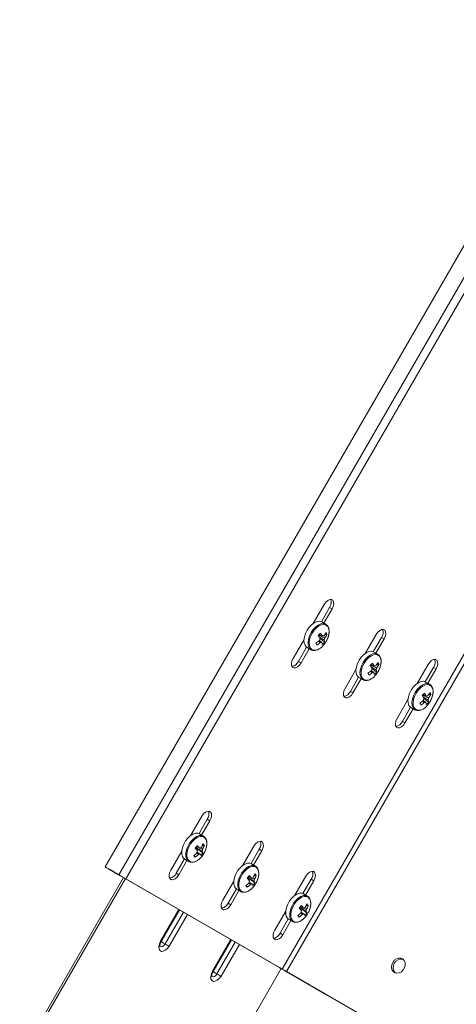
# Model space of a CAD drawing. Header units: millimetres. Extents: x -443 to 4177, y -1458 to 97.
# Tile 16 of 33: x 2456 to 2634, y -1012 to -609. Entities that reach past the tile are written whole.
import ezdxf

# ---------------------------------------------------------------- set-up
doc = ezdxf.new("R2010")
doc.units = ezdxf.units.MM

msp = doc.modelspace()

# ---------------------------------------------------------------- linework, layer by layer
at = {"color": 7, "linetype": 'Continuous', "lineweight": 15}
for p, q in [((2690.55, -609.44), (2490.55, -955.85)), ((2499.06, -960.76), (2699.06, -614.35)), ((2575.63, -856.27), (2580.12, -848.5)), ((2578.93, -855.62), (2582.31, -849.77)), ((2583.37, -850.38), (2579.99, -856.22)), ((2580.72, -856.64), (2579.07, -855.69)), ((2581.17, -860.85), (2580.33, -860.8)), ((2596.88, -868.55), (2601.37, -860.77)), ((2567.37, -870.59), (2571.85, -862.81)), ((2580.26, -863.92), (2578.38, -862.34)), ((2600.18, -867.89), (2603.56, -862.04)), ((2604.62, -862.65), (2601.24, -868.5)), ((2569.56, -871.85), (2572.93, -866)), ((2573.99, -866.62), (2570.62, -872.46)), ((2573.07, -866.09), (2574.72, -867.04)), ((2574.72, -867.04), (2574.81, -867.09)), ((2601.97, -868.91), (2600.32, -867.96)), ((2602.42, -873.12), (2601.58, -873.07)), ((2618.13, -880.82), (2622.62, -873.04)), ((2588.62, -882.86), (2593.1, -875.08)), ((2601.51, -876.19), (2599.63, -874.61)), ((2621.43, -880.16), (2624.81, -874.31)), ((2625.87, -874.92), (2622.49, -880.77)), ((2590.81, -884.12), (2594.18, -878.27)), ((2595.24, -878.89), (2591.87, -884.73)), ((2594.32, -878.36), (2595.97, -879.31)), ((2595.97, -879.31), (2596.06, -879.36)), ((2623.22, -881.19), (2621.57, -880.24)), ((2623.67, -885.39), (2622.83, -885.34)), ((2609.87, -895.13), (2614.35, -887.35)), ((2622.76, -888.46), (2620.88, -886.89)), ((2612.06, -896.39), (2615.43, -890.54)), ((2616.49, -891.16), (2613.12, -897)), ((2615.57, -890.63), (2617.22, -891.58)), ((2617.22, -891.58), (2617.31, -891.63)), ((2525.63, -942.88), (2530.12, -935.1)), ((2528.93, -942.22), (2532.31, -936.37)), ((2533.37, -936.98), (2529.99, -942.83)), ((2530.72, -943.25), (2529.07, -942.3)), ((2530.72, -943.25), (2530.51, -943.14)), ((2517.37, -957.19), (2521.85, -949.41)), ((2527.66, -948.51), (2527.91, -948.19)), ((2527.7, -947.92), (2527.91, -948.19)), ((2530.53, -950.1), (2527.91, -948.19)), ((2531.09, -947.1), (2530.26, -947.09)), ((2546.88, -955.15), (2551.37, -947.38)), ((2550.18, -954.49), (2553.56, -948.64)), ((2554.62, -949.25), (2551.24, -955.1)), ((2519.56, -958.45), (2522.93, -952.6)), ((2523.99, -953.22), (2520.62, -959.06)), ((2523.07, -952.69), (2524.72, -953.64)), ((2524.56, -953.54), (2524.72, -953.64)), ((2527.36, -951.9), (2526.96, -951.12)), ((2494.79, -958.29), (2492.7, -957.09)), ((2495.37, -958.63), (2493.28, -957.42)), ((2551.97, -955.52), (2550.32, -954.57)), ((2551.97, -955.52), (2551.76, -955.41)), ((2498.1, -960.21), (2455.59, -1033.83)), ((2498.81, -960.62), (2457.01, -1033.01)), ((2495.17, -958.52), (2495.17, -958.52)), ((2561.81, -997), (2495.46, -958.68)), ((2495.61, -958.77), (2498.47, -960.42)), ((2496.19, -959.11), (2499.06, -960.76)), ((2562.87, -997.61), (2496.52, -959.29)), ((2497.28, -959.73), (2497.28, -959.73)), ((2499.06, -960.76), (2498.47, -960.42)), ((2538.62, -969.46), (2543.1, -961.69)), ((2548.91, -960.78), (2549.16, -960.46)), ((2548.95, -960.19), (2549.16, -960.46)), ((2551.78, -962.37), (2549.16, -960.46)), ((2552.34, -959.38), (2551.51, -959.36)), ((2568.13, -967.42), (2572.62, -959.65)), ((2571.43, -966.76), (2574.81, -960.91)), ((2575.87, -961.52), (2572.49, -967.37)), ((2540.81, -970.72), (2544.18, -964.87)), ((2545.24, -965.49), (2541.87, -971.34)), ((2544.32, -964.96), (2545.97, -965.91)), ((2545.81, -965.81), (2545.97, -965.91)), ((2548.61, -964.17), (2548.21, -963.39)), ((2573.22, -967.79), (2571.57, -966.84)), ((2573.22, -967.79), (2573.01, -967.68)), ((2513.44, -986.39), (2520.94, -973.4)), ((2559.87, -981.73), (2564.35, -973.96)), ((2570.16, -973.05), (2570.41, -972.73)), ((2570.2, -972.46), (2570.41, -972.73)), ((2573.03, -974.64), (2570.41, -972.73)), ((2573.59, -971.65), (2572.76, -971.63)), ((2562.06, -982.99), (2565.43, -977.14)), ((2566.49, -977.76), (2563.12, -983.61)), ((2565.57, -977.23), (2567.22, -978.18)), ((2567.06, -978.08), (2567.22, -978.18)), ((2569.86, -976.44), (2569.46, -975.66)), ((2534.69, -998.66), (2542.19, -985.67)), ((2562.56, -997.43), (2514.23, -1081.13)), ((2580.28, -1007.66), (2564.37, -998.47)), ((2710.93, -1083.09), (2564.68, -998.65)), ((2580.78, -1007.95), (2564.87, -998.76)), ((2710.93, -1083.09), (2565.43, -999.09)), ((2580.28, -1007.66), (2580.78, -1007.95)), ((2580.78, -1007.95), (2580.78, -1007.95))]:
    msp.add_line(p, q, dxfattribs=at)
at = {"color": 7, "linetype": 'Continuous', "lineweight": 0}
for p, q in [((2496.19, -959.11), (2696.19, -612.7)), ((2562.87, -997.61), (2762.87, -651.2)), ((2564.68, -998.65), (2764.68, -652.24)), ((2582.31, -849.77), (2583.37, -850.38)), ((2603.56, -862.04), (2604.62, -862.65)), ((2569.56, -871.85), (2570.62, -872.46)), ((2624.81, -874.31), (2625.87, -874.92)), ((2590.81, -884.12), (2591.87, -884.73)), ((2612.06, -896.39), (2613.12, -897)), ((2532.31, -936.37), (2533.37, -936.98)), ((2553.56, -948.64), (2554.62, -949.25)), ((2493.28, -957.42), (2492.7, -957.09)), ((2493.28, -957.42), (2493.28, -957.42)), ((2494.79, -958.29), (2495.37, -958.63)), ((2495.37, -958.63), (2495.37, -958.63)), ((2496.52, -959.29), (2495.46, -958.68)), ((2495.51, -958.71), (2496.53, -959.3)), ((2495.51, -958.71), (2495.51, -958.71)), ((2496.19, -959.11), (2495.61, -958.77)), ((2496.52, -959.29), (2496.52, -959.29)), ((2519.56, -958.45), (2520.62, -959.06)), ((2574.81, -960.91), (2575.87, -961.52)), ((2520.7, -973.26), (2513.2, -986.25)), ((2540.81, -970.72), (2541.87, -971.34)), ((2522.51, -974.3), (2515.01, -987.3)), ((2516.66, -988.25), (2524.16, -975.26)), ((2541.95, -985.53), (2534.45, -998.52)), ((2562.06, -982.99), (2563.12, -983.61)), ((2543.76, -986.58), (2536.26, -999.57)), ((2537.91, -1000.52), (2545.41, -987.53)), ((2561.81, -997), (2562.87, -997.61)), ((2562.56, -997.43), (2562.56, -997.43)), ((2564.37, -998.47), (2564.37, -998.47)), ((2564.87, -998.76), (2564.37, -998.47)), ((2564.68, -998.65), (2565.43, -999.09))]:
    msp.add_line(p, q, dxfattribs=at)
at = {"color": 7, "linetype": 'Continuous', "lineweight": 15, "flags": 128}
for points in [[(2580.12, -848.5), (2580.77, -847.6), (2581.54, -846.91), (2582.34, -846.53), (2583.06, -846.51), (2583.62, -846.83), (2583.96, -847.47), (2584.03, -848.35), (2583.82, -849.36), (2583.37, -850.38)], [(2579.07, -855.69), (2578.93, -855.62), (2578.06, -855.41), (2577.07, -855.55), (2576.01, -856.03), (2574.96, -856.81), (2573.97, -857.84), (2573.12, -859.07), (2572.46, -860.41), (2572.02, -861.79), (2571.84, -863.1), (2571.92, -864.28), (2572.26, -865.24), (2572.84, -865.93), (2573.07, -866.09)], [(2601.37, -860.77), (2602.02, -859.87), (2602.79, -859.18), (2603.59, -858.8), (2604.31, -858.78), (2604.87, -859.1), (2605.21, -859.74), (2605.28, -860.62), (2605.07, -861.63), (2604.62, -862.65)], [(2600.32, -867.96), (2600.18, -867.89), (2599.31, -867.69), (2598.32, -867.82), (2597.26, -868.3), (2596.21, -869.08), (2595.22, -870.11), (2594.37, -871.34), (2593.71, -872.68), (2593.27, -874.06), (2593.09, -875.37), (2593.17, -876.55), (2593.51, -877.51), (2594.09, -878.2), (2594.32, -878.36)], [(2570.62, -872.46), (2569.96, -873.37), (2569.19, -874.05), (2568.4, -874.43), (2567.67, -874.46), (2567.11, -874.13), (2566.77, -873.49), (2566.7, -872.61), (2566.91, -871.6), (2567.37, -870.59)], [(2622.62, -873.04), (2623.27, -872.14), (2624.04, -871.45), (2624.84, -871.08), (2625.56, -871.05), (2626.12, -871.37), (2626.46, -872.01), (2626.53, -872.89), (2626.32, -873.9), (2625.87, -874.92)], [(2621.57, -880.24), (2621.43, -880.16), (2620.56, -879.96), (2619.57, -880.1), (2618.51, -880.57), (2617.46, -881.35), (2616.47, -882.39), (2615.62, -883.61), (2614.96, -884.96), (2614.52, -886.33), (2614.34, -887.64), (2614.42, -888.82), (2614.76, -889.78), (2615.34, -890.47), (2615.57, -890.63)], [(2591.87, -884.73), (2591.21, -885.64), (2590.44, -886.32), (2589.65, -886.7), (2588.92, -886.73), (2588.36, -886.4), (2588.02, -885.76), (2587.95, -884.89), (2588.16, -883.88), (2588.62, -882.86)], [(2613.12, -897), (2612.46, -897.91), (2611.69, -898.59), (2610.9, -898.97), (2610.17, -899), (2609.61, -898.68), (2609.27, -898.03), (2609.2, -897.16), (2609.41, -896.15), (2609.87, -895.13)], [(2530.12, -935.1), (2530.77, -934.2), (2531.54, -933.51), (2532.34, -933.14), (2533.06, -933.11), (2533.62, -933.43), (2533.96, -934.07), (2534.03, -934.95), (2533.82, -935.96), (2533.37, -936.98)], [(2529.07, -942.3), (2528.4, -942.05), (2527.44, -942.06), (2526.4, -942.42), (2525.34, -943.09), (2524.32, -944.04), (2523.42, -945.21), (2522.68, -946.52), (2522.15, -947.89), (2521.87, -949.23), (2521.86, -950.47), (2522.11, -951.52), (2522.6, -952.32), (2523.07, -952.69)], [(2551.37, -947.38), (2552.02, -946.47), (2552.79, -945.79), (2553.59, -945.41), (2554.31, -945.38), (2554.87, -945.7), (2555.21, -946.35), (2555.28, -947.22), (2555.07, -948.23), (2554.62, -949.25)], [(2529.12, -952.53), (2529.23, -952.43), (2530.17, -951.4)], [(2492.7, -957.09), (2491.79, -956.56), (2491.09, -956.16), (2490.67, -955.92), (2490.55, -955.85), (2490.75, -955.96), (2491.25, -956.25), (2492, -956.69), (2492.96, -957.24), (2494.03, -957.86), (2495.14, -958.5), (2496.19, -959.11)], [(2493.28, -957.42), (2492.55, -957.01), (2492.06, -956.72), (2491.85, -956.6), (2491.96, -956.66), (2492.36, -956.89), (2493.02, -957.27), (2493.84, -957.75), (2494.75, -958.27), (2495.61, -958.77)], [(2520.62, -959.06), (2519.96, -959.97), (2519.19, -960.65), (2518.4, -961.03), (2517.67, -961.06), (2517.11, -960.73), (2516.77, -960.09), (2516.7, -959.22), (2516.91, -958.21), (2517.37, -957.19)], [(2550.32, -954.57), (2549.65, -954.32), (2548.69, -954.34), (2547.65, -954.69), (2546.59, -955.36), (2545.57, -956.31), (2544.67, -957.48), (2543.93, -958.79), (2543.4, -960.16), (2543.12, -961.5), (2543.11, -962.74), (2543.36, -963.79), (2543.85, -964.59), (2544.32, -964.96)], [(2572.62, -959.65), (2573.27, -958.74), (2574.04, -958.06), (2574.84, -957.68), (2575.56, -957.65), (2576.12, -957.98), (2576.46, -958.62), (2576.53, -959.49), (2576.32, -960.5), (2575.87, -961.52)], [(2495.51, -958.71), (2495.76, -958.86), (2495.92, -958.95), (2495.98, -958.98), (2495.93, -958.95), (2495.77, -958.86), (2495.52, -958.72), (2495.19, -958.53), (2494.79, -958.29)], [(2495.46, -958.68), (2495.33, -958.61), (2495.24, -958.56), (2495.18, -958.52), (2495.17, -958.52), (2495.2, -958.53), (2495.27, -958.57), (2495.37, -958.63), (2495.51, -958.71)], [(2496.53, -959.3), (2496.93, -959.53), (2497.19, -959.68), (2497.28, -959.73), (2497.2, -959.69), (2496.95, -959.54), (2496.55, -959.31), (2496.01, -959), (2495.37, -958.63)], [(2496.52, -959.29), (2496.5, -959.28), (2496.48, -959.27), (2496.47, -959.27), (2496.47, -959.27), (2496.47, -959.27), (2496.49, -959.28), (2496.5, -959.29), (2496.53, -959.3)], [(2550.37, -964.81), (2550.48, -964.7), (2551.42, -963.67)], [(2541.87, -971.34), (2541.21, -972.24), (2540.44, -972.93), (2539.65, -973.3), (2538.92, -973.33), (2538.36, -973.01), (2538.02, -972.37), (2537.95, -971.49), (2538.16, -970.48), (2538.62, -969.46)], [(2571.57, -966.84), (2570.9, -966.59), (2569.94, -966.61), (2568.9, -966.96), (2567.84, -967.63), (2566.82, -968.58), (2565.92, -969.75), (2565.18, -971.06), (2564.65, -972.43), (2564.37, -973.78), (2564.36, -975.01), (2564.61, -976.06), (2565.1, -976.86), (2565.57, -977.23)], [(2571.62, -977.08), (2571.73, -976.97), (2572.67, -975.95)], [(2563.12, -983.61), (2562.46, -984.51), (2561.69, -985.2), (2560.9, -985.58), (2560.17, -985.6), (2559.61, -985.28), (2559.27, -984.64), (2559.2, -983.76), (2559.41, -982.75), (2559.87, -981.73)], [(2608.11, -994.86), (2607.71, -995.85), (2607.6, -996.87), (2607.79, -997.82), (2608.27, -998.59), (2608.98, -999.1), (2609.85, -999.3), (2610.77, -999.16), (2611.66, -998.7), (2612.41, -997.96), (2612.94, -997.03), (2613.2, -996.02), (2613.16, -995.02), (2612.82, -994.14), (2612.22, -993.49), (2611.42, -993.13), (2610.51, -993.11), (2609.6, -993.41), (2608.76, -994.02), (2608.11, -994.86)], [(2565.43, -999.09), (2564.98, -998.83), (2564.5, -998.55), (2564, -998.26), (2563.49, -997.97), (2563, -997.68), (2562.54, -997.42), (2562.14, -997.19), (2561.81, -997)], [(2564.68, -998.65), (2564.46, -998.53), (2564.21, -998.39), (2563.96, -998.24), (2563.71, -998.09), (2563.46, -997.95), (2563.23, -997.82), (2563.03, -997.7), (2562.87, -997.61)]]:
    msp.add_lwpolyline(points, dxfattribs=at)
at = {"color": 7, "linetype": 'Continuous', "lineweight": 0, "flags": 128}
for points in [[(2580.68, -856.62), (2580.58, -856.57), (2579.71, -856.36), (2578.71, -856.5), (2577.65, -856.98), (2576.6, -857.76), (2575.62, -858.79), (2574.77, -860.02), (2574.1, -861.36), (2573.66, -862.73), (2573.48, -864.05), (2573.56, -865.23), (2573.91, -866.19), (2574.49, -866.88), (2574.72, -867.04)], [(2579.59, -865.48), (2580.48, -864.38), (2581.21, -863.13), (2581.75, -861.82), (2582.05, -860.51), (2582.1, -859.3), (2581.89, -858.27), (2581.44, -857.46), (2580.78, -856.95), (2579.94, -856.75), (2578.99, -856.89), (2577.97, -857.34), (2576.96, -858.09), (2576.01, -859.09), (2575.19, -860.27), (2574.55, -861.56), (2574.13, -862.88), (2573.95, -864.15), (2574.03, -865.28), (2574.36, -866.21), (2574.92, -866.87), (2575.68, -867.23), (2576.58, -867.26), (2577.4, -867.04)], [(2601.93, -868.89), (2601.83, -868.84), (2600.96, -868.63), (2599.96, -868.77), (2598.9, -869.25), (2597.85, -870.03), (2596.87, -871.06), (2596.02, -872.29), (2595.35, -873.63), (2594.91, -875.01), (2594.73, -876.32), (2594.81, -877.5), (2595.16, -878.46), (2595.74, -879.15), (2595.97, -879.31)], [(2600.84, -877.75), (2601.73, -876.65), (2602.46, -875.4), (2603, -874.09), (2603.3, -872.78), (2603.35, -871.58), (2603.14, -870.54), (2602.69, -869.74), (2602.03, -869.22), (2601.19, -869.02), (2600.24, -869.16), (2599.22, -869.61), (2598.21, -870.36), (2597.26, -871.36), (2596.44, -872.54), (2595.8, -873.83), (2595.38, -875.15), (2595.2, -876.42), (2595.28, -877.55), (2595.61, -878.48), (2596.17, -879.14), (2596.93, -879.5), (2597.83, -879.53), (2598.65, -879.31)], [(2623.18, -881.16), (2623.08, -881.11), (2622.21, -880.91), (2621.21, -881.05), (2620.15, -881.52), (2619.1, -882.3), (2618.12, -883.34), (2617.27, -884.56), (2616.6, -885.91), (2616.16, -887.28), (2615.98, -888.59), (2616.06, -889.77), (2616.41, -890.73), (2616.99, -891.42), (2617.22, -891.58)], [(2622.09, -890.02), (2622.98, -888.92), (2623.71, -887.67), (2624.25, -886.36), (2624.55, -885.06), (2624.6, -883.85), (2624.39, -882.81), (2623.94, -882.01), (2623.28, -881.49), (2622.44, -881.29), (2621.49, -881.43), (2620.47, -881.88), (2619.46, -882.63), (2618.51, -883.63), (2617.69, -884.81), (2617.05, -886.1), (2616.63, -887.42), (2616.45, -888.69), (2616.53, -889.82), (2616.86, -890.75), (2617.42, -891.41), (2618.18, -891.77), (2619.08, -891.8), (2619.9, -891.58)], [(2530.51, -943.14), (2530.04, -943), (2529.09, -943.01), (2528.04, -943.37), (2526.98, -944.04), (2525.97, -944.99), (2525.06, -946.16), (2524.32, -947.47), (2523.8, -948.84), (2523.52, -950.18), (2523.5, -951.42), (2523.75, -952.47), (2524.25, -953.27), (2524.56, -953.54)], [(2530.17, -951.4), (2530.96, -950.2), (2531.58, -948.9), (2531.97, -947.59), (2532.11, -946.33), (2532, -945.23), (2531.63, -944.33), (2531.04, -943.7), (2530.27, -943.39), (2529.35, -943.4), (2528.34, -943.74), (2527.32, -944.39), (2526.34, -945.3), (2525.47, -946.42), (2524.76, -947.68), (2524.26, -949), (2523.99, -950.3), (2523.97, -951.49), (2524.21, -952.5), (2524.69, -953.26), (2525.38, -953.74), (2526.24, -953.89), (2527.21, -953.71), (2528.23, -953.22), (2529.12, -952.53)], [(2551.76, -955.41), (2551.29, -955.27), (2550.34, -955.29), (2549.29, -955.64), (2548.23, -956.31), (2547.22, -957.26), (2546.31, -958.43), (2545.57, -959.74), (2545.05, -961.11), (2544.77, -962.45), (2544.75, -963.69), (2545, -964.74), (2545.5, -965.54), (2545.81, -965.81)], [(2551.42, -963.67), (2552.21, -962.47), (2552.83, -961.17), (2553.22, -959.86), (2553.36, -958.61), (2553.25, -957.5), (2552.88, -956.6), (2552.29, -955.98), (2551.52, -955.66), (2550.6, -955.67), (2549.59, -956.01), (2548.57, -956.66), (2547.59, -957.57), (2546.72, -958.69), (2546.01, -959.95), (2545.51, -961.27), (2545.24, -962.57), (2545.22, -963.76), (2545.46, -964.77), (2545.94, -965.53), (2546.63, -966.01), (2547.49, -966.16), (2548.46, -965.98), (2549.48, -965.49), (2550.37, -964.81)], [(2573.01, -967.68), (2572.54, -967.54), (2571.59, -967.56), (2570.54, -967.91), (2569.48, -968.58), (2568.47, -969.53), (2567.56, -970.7), (2566.82, -972.01), (2566.3, -973.38), (2566.02, -974.73), (2566, -975.96), (2566.25, -977.01), (2566.75, -977.81), (2567.06, -978.08)], [(2572.67, -975.95), (2573.46, -974.75), (2574.08, -973.45), (2574.47, -972.13), (2574.61, -970.88), (2574.5, -969.77), (2574.13, -968.87), (2573.54, -968.25), (2572.77, -967.93), (2571.85, -967.94), (2570.84, -968.28), (2569.82, -968.93), (2568.84, -969.84), (2567.97, -970.97), (2567.26, -972.23), (2566.76, -973.54), (2566.49, -974.84), (2566.47, -976.03), (2566.71, -977.04), (2567.19, -977.8), (2567.88, -978.28), (2568.74, -978.43), (2569.71, -978.26), (2570.73, -977.76), (2571.62, -977.08)], [(2513.2, -986.25), (2512.71, -987.33), (2512.49, -988.41), (2512.56, -989.35), (2512.92, -990.03), (2513.53, -990.38), (2514.3, -990.35), (2515.14, -989.94), (2515.97, -989.21), (2516.66, -988.25)], [(2513.2, -986.25), (2513.31, -986.32), (2513.39, -986.36), (2513.43, -986.38), (2513.44, -986.39)], [(2515.01, -987.3), (2514.56, -987.91), (2514.02, -988.34), (2513.49, -988.53), (2513.03, -988.44), (2512.93, -988.37)], [(2513.42, -986.38), (2513.81, -986.6), (2514.42, -986.96), (2515.01, -987.3)], [(2515.01, -987.3), (2515.23, -987.42), (2515.45, -987.55), (2515.68, -987.68), (2515.91, -987.82), (2516.13, -987.94), (2516.33, -988.06), (2516.51, -988.16), (2516.66, -988.25)], [(2534.45, -998.52), (2533.96, -999.61), (2533.74, -1000.68), (2533.81, -1001.62), (2534.17, -1002.3), (2534.78, -1002.65), (2535.55, -1002.62), (2536.39, -1002.21), (2537.22, -1001.49), (2537.91, -1000.52)], [(2536.26, -999.57), (2535.81, -1000.18), (2535.27, -1000.61), (2534.74, -1000.8), (2534.28, -1000.71), (2534.18, -1000.64)], [(2534.45, -998.52), (2534.56, -998.59), (2534.64, -998.63), (2534.68, -998.66), (2534.69, -998.66)], [(2534.67, -998.65), (2535.06, -998.87), (2535.67, -999.23), (2536.26, -999.57)], [(2536.26, -999.57), (2536.48, -999.69), (2536.7, -999.82), (2536.93, -999.96), (2537.16, -1000.09), (2537.38, -1000.21), (2537.58, -1000.33), (2537.76, -1000.43), (2537.91, -1000.52)]]:
    msp.add_lwpolyline(points, dxfattribs=at)
at = {"color": 7, "linetype": 'Continuous', "lineweight": 15}
for centre, radius, start, end in [((2579.46, -847.71), 3.51, 324.0975, 20.6379), ((2563.42, -846.76), 20.27, 314.6104, 318.4223), ((2564.5, -870.25), 15.97, 29.3857, 34.5221), ((2565.92, -858.3), 12.16, 345.8337, 346.6854), ((2565.42, -869.27), 15.98, 29.3871, 34.5215), ((2579.7, -862.09), 0.752, 72.8082, 118.3541), ((2572.2, -855.56), 9.67, 323.0385, 332.6595), ((2572.59, -856.41), 9.67, 323.0375, 332.661), ((2576.25, -862.56), 5.21, 19.1394, 29.4044), ((2600.71, -859.98), 3.51, 324.0977, 20.6376), ((2570.05, -853.59), 12.6, 302.124, 310.1865), ((2464.52, -915.38), 123.32, 24.0551, 24.4885), ((2570.43, -854.44), 12.6, 302.1234, 310.1865), ((2575.05, -861.44), 6.07, 292.7821, 318.3549), ((2580.38, -863.43), 2.21, 152.4331, 174.4), ((2578.78, -863.35), 0.752, 252.8086, 298.356), ((2575.28, -865.3), 4.07, 5.6884, 18.4942), ((2573.22, -858.17), 9.09, 312.2616, 320.7712), ((2578.11, -862.01), 2.21, 332.433, 354.4006), ((2576.21, -864.32), 4.07, 5.6888, 18.4931), ((2566.35, -870.42), 3.51, 279.3652, 335.903), ((2584.66, -859.02), 20.29, 314.6116, 318.421), ((2585.75, -882.52), 15.97, 29.3858, 34.523), ((2597.72, -873.15), 1.31, 342.2889, 350.2301), ((2586.68, -881.54), 15.97, 29.3858, 34.5226), ((2593.45, -867.83), 9.67, 323.0384, 332.6601), ((2593.84, -868.68), 9.67, 323.0374, 332.6606), ((2597.5, -874.83), 5.21, 19.1392, 29.4034), ((2621.96, -872.25), 3.51, 324.0976, 20.6378), ((2591.3, -865.86), 12.6, 302.124, 310.1865), ((2486.11, -927.5), 122.95, 24.0543, 24.489), ((2591.68, -866.71), 12.6, 302.124, 310.1866), ((2601.63, -875.7), 2.21, 152.4344, 174.3992), ((2600.03, -875.62), 0.752, 252.8089, 298.356), ((2596.53, -877.57), 4.07, 5.6891, 18.4934), ((2594.47, -870.44), 9.09, 312.2617, 320.7711), ((2600.95, -874.36), 0.752, 72.807, 118.3579), ((2599.36, -874.28), 2.21, 332.4328, 354.4008), ((2597.46, -876.59), 4.07, 5.6891, 18.4931), ((2596.3, -873.71), 6.07, 292.7822, 318.3549), ((2587.6, -882.69), 3.51, 279.3658, 335.9028), ((2605.92, -871.3), 20.28, 314.6111, 318.4217), ((2618.79, -885.37), 1.49, 342.7839, 349.7342), ((2607.93, -893.81), 15.98, 29.3866, 34.5222), ((2614.7, -880.1), 9.67, 323.0382, 332.6602), ((2615.09, -880.95), 9.67, 323.0372, 332.6608), ((2618.75, -887.1), 5.21, 19.1392, 29.4034), ((2612.55, -878.13), 12.6, 302.1244, 310.1855), ((2507.27, -939.81), 123.05, 24.0541, 24.4885), ((2612.93, -878.98), 12.6, 302.124, 310.1865), ((2607, -894.79), 15.98, 29.387, 34.5219), ((2622.88, -887.98), 2.21, 152.4334, 174.4001), ((2621.28, -887.89), 0.752, 252.8058, 298.3586), ((2617.78, -889.84), 4.07, 5.6887, 18.4939), ((2615.72, -882.72), 9.09, 312.261, 320.7717), ((2622.2, -886.64), 0.752, 72.808, 118.3564), ((2620.61, -886.55), 2.21, 332.4334, 354.4007), ((2618.71, -888.86), 4.07, 5.6881, 18.4945), ((2617.55, -885.99), 6.07, 292.7805, 318.3565), ((2608.85, -894.96), 3.51, 279.3654, 335.9033), ((2529.46, -934.31), 3.51, 324.0977, 20.6376), ((2550.71, -946.58), 3.51, 324.0977, 20.6377), ((2519.21, -941.32), 12.49, 307.6183, 315.8704), ((2511.53, -935.01), 20.64, 320.2154, 324.0865), ((2510.71, -964.57), 23.35, 41.0692, 44.4429), ((2525.66, -947.25), 2.15, 329.4128, 341.8367), ((2525.93, -947.34), 1.86, 341.9787, 346.3505), ((2530.08, -949.96), 1.91, 157.3995, 181.6694), ((2511.56, -963.48), 23.37, 41.0704, 44.4419), ((2529.75, -948.92), 0.973, 87.654, 125.9084), ((2522.49, -944.73), 9.67, 318.016, 326.2858), ((2520.62, -942.33), 10.75, 328.5379, 337.6604), ((2528.4, -948.68), 1.91, 337.3996, 1.6691), ((2526.71, -951.71), 4.15, 22.8679, 33.5577), ((2521.15, -943.02), 10.75, 328.5379, 337.6605), ((2526.72, -949.91), 5.19, 32.7626, 42.2949), ((2547.07, -936.21), 25.19, 216.5474, 218.5104), ((2519.74, -942.01), 12.49, 307.6183, 315.8704), ((2528.74, -949.73), 0.973, 267.654, 305.9084), ((2525.85, -952.81), 4.15, 22.8657, 33.5596), ((2571.96, -958.85), 3.51, 324.0975, 20.6378), ((2516.35, -957.02), 3.51, 279.3654, 335.9033), ((2532.78, -947.28), 20.64, 320.2152, 324.086), ((2531.96, -976.84), 23.36, 41.0693, 44.4428), ((2546.91, -959.52), 2.15, 329.4129, 341.8366), ((2547.18, -959.62), 1.86, 341.9801, 346.3495), ((2551.33, -962.23), 1.91, 157.3995, 181.6692), ((2532.82, -975.74), 23.35, 41.0687, 44.4434), ((2551, -961.19), 0.973, 87.6527, 125.9117), ((2541.87, -954.61), 10.75, 328.5379, 337.6604), ((2549.65, -960.96), 1.91, 337.3998, 1.6694), ((2547.96, -963.98), 4.15, 22.8658, 33.5596), ((2542.4, -955.29), 10.75, 328.5378, 337.6605), ((2547.97, -962.19), 5.19, 32.7636, 42.2941), ((2540.46, -953.59), 12.49, 307.6183, 315.8704), ((2568.3, -948.5), 25.17, 216.5465, 218.5112), ((2540.99, -954.28), 12.49, 307.6177, 315.8709), ((2549.99, -962), 0.973, 267.6539, 305.9084), ((2547.1, -965.09), 4.15, 22.8666, 33.5589), ((2543.74, -957), 9.67, 318.016, 326.2852), ((2537.6, -969.29), 3.51, 279.3654, 335.9033), ((2554.03, -959.56), 20.64, 320.2149, 324.0866), ((2553.21, -989.12), 23.36, 41.0695, 44.4425), ((2568.16, -971.79), 2.15, 329.4142, 341.836), ((2568.43, -971.89), 1.86, 341.9753, 346.3547), ((2572.58, -974.51), 1.91, 157.3996, 181.6696), ((2554.07, -988.02), 23.36, 41.0692, 44.4426), ((2572.25, -973.46), 0.973, 87.6552, 125.9091), ((2563.12, -966.88), 10.75, 328.5376, 337.6606), ((2570.9, -973.23), 1.91, 337.3996, 1.6691), ((2569.21, -976.26), 4.15, 22.8676, 33.558), ((2563.65, -967.56), 10.75, 328.538, 337.6603), ((2569.22, -974.46), 5.19, 32.7617, 42.296), ((2561.71, -965.86), 12.49, 307.6187, 315.8699), ((2589.59, -960.75), 25.21, 216.5481, 218.5096), ((2562.24, -966.55), 12.49, 307.6187, 315.87), ((2571.24, -974.27), 0.973, 267.6559, 305.9076), ((2568.35, -977.36), 4.15, 22.8665, 33.559), ((2564.99, -969.28), 9.67, 318.0161, 326.2855), ((2558.85, -981.56), 3.51, 279.3653, 335.9031), ((2611.7, -996.94), 3.38, 78.2725, 221.7168)]:
    msp.add_arc(centre, radius, start, end, dxfattribs=at)
for points, knots in [([(2579.58, -865.48), (2579.74, -865.31), (2580.19, -864.81), (2580.85, -863.85), (2581.48, -862.62), (2581.92, -861.34), (2582.14, -860.09), (2582.12, -858.91), (2581.85, -857.92), (2581.38, -857.11), (2580.91, -856.78), (2580.67, -856.62)], [0, 0, 0, 0, 0.06279, 0.181641, 0.300591, 0.419778, 0.539512, 0.660159, 0.7817, 0.889704, 1, 1, 1, 1]), ([(2577.77, -861.05), (2577.82, -861.07), (2578.57, -861.42), (2579.42, -861.81), (2580.21, -862.18), (2580.31, -862.22)], [0, 0, 0, 0, 0.058206, 0.887229, 1, 1, 1, 1]), ([(2578.05, -860.75), (2578.4, -860.93), (2578.83, -861.16), (2579.26, -861.38), (2579.35, -861.43)], [0, 0, 0, 0, 0.800872, 1, 1, 1, 1]), ([(2578.56, -864.07), (2578.48, -864.01), (2578.22, -863.82), (2577.96, -863.64), (2577.78, -863.51)], [0, 0, 0, 0, 0.3143086, 1, 1, 1, 1]), ([(2580.07, -863.03), (2579.98, -862.97), (2579.29, -862.54), (2578.6, -862.11), (2578, -861.73)], [0, 0, 0, 0, 0.132785, 1, 1, 1, 1]), ([(2578.04, -863.32), (2578.31, -863.49), (2578.68, -863.72), (2579.05, -863.95), (2579.14, -864.01)], [0, 0, 0, 0, 0.750789, 1, 1, 1, 1]), ([(2574.84, -867.06), (2574.92, -867.11), (2575.23, -867.32), (2575.93, -867.39), (2576.7, -867.33), (2577.17, -867.12), (2577.33, -867.05)], [0, 0, 0, 0, 0.107544, 0.462576, 0.820157, 1, 1, 1, 1]), ([(2600.83, -877.75), (2600.99, -877.58), (2601.44, -877.08), (2602.1, -876.12), (2602.73, -874.89), (2603.17, -873.61), (2603.39, -872.36), (2603.37, -871.18), (2603.1, -870.19), (2602.63, -869.38), (2602.16, -869.06), (2601.92, -868.89)], [0, 0, 0, 0, 0.06279, 0.181641, 0.300591, 0.419777, 0.539513, 0.660157, 0.7817, 0.889703, 1, 1, 1, 1]), ([(2599.02, -873.32), (2599.07, -873.34), (2599.82, -873.69), (2600.67, -874.08), (2601.46, -874.45), (2601.56, -874.5)], [0, 0, 0, 0, 0.058206, 0.887229, 1, 1, 1, 1]), ([(2599.3, -873.02), (2599.65, -873.2), (2600.08, -873.43), (2600.51, -873.66), (2600.6, -873.7)], [0, 0, 0, 0, 0.800872, 1, 1, 1, 1]), ([(2599.81, -876.34), (2599.73, -876.28), (2599.47, -876.1), (2599.21, -875.91), (2599.03, -875.78)], [0, 0, 0, 0, 0.3143086, 1, 1, 1, 1]), ([(2601.32, -875.3), (2601.23, -875.25), (2600.54, -874.81), (2599.85, -874.38), (2599.25, -874.01)], [0, 0, 0, 0, 0.132785, 1, 1, 1, 1]), ([(2599.29, -875.59), (2599.56, -875.76), (2599.93, -875.99), (2600.3, -876.22), (2600.39, -876.28)], [0, 0, 0, 0, 0.7507886, 1, 1, 1, 1]), ([(2596.09, -879.34), (2596.17, -879.38), (2596.48, -879.59), (2597.18, -879.66), (2597.95, -879.61), (2598.42, -879.39), (2598.58, -879.32)], [0, 0, 0, 0, 0.107543, 0.462578, 0.820157, 1, 1, 1, 1]), ([(2622.08, -890.02), (2622.24, -889.85), (2622.69, -889.35), (2623.35, -888.39), (2623.98, -887.16), (2624.42, -885.88), (2624.64, -884.63), (2624.62, -883.45), (2624.35, -882.46), (2623.88, -881.65), (2623.41, -881.33), (2623.17, -881.16)], [0, 0, 0, 0, 0.06279, 0.181641, 0.300591, 0.419777, 0.539513, 0.660157, 0.7817, 0.889703, 1, 1, 1, 1]), ([(2620.27, -885.59), (2620.32, -885.61), (2621.07, -885.96), (2621.92, -886.35), (2622.71, -886.72), (2622.81, -886.77)], [0, 0, 0, 0, 0.058206, 0.887229, 1, 1, 1, 1]), ([(2620.55, -885.29), (2620.9, -885.47), (2621.33, -885.7), (2621.76, -885.93), (2621.85, -885.97)], [0, 0, 0, 0, 0.800873, 1, 1, 1, 1]), ([(2621.06, -888.61), (2620.98, -888.55), (2620.72, -888.37), (2620.46, -888.18), (2620.28, -888.05)], [0, 0, 0, 0, 0.3143086, 1, 1, 1, 1]), ([(2622.57, -887.57), (2622.48, -887.52), (2621.79, -887.09), (2621.1, -886.65), (2620.5, -886.28)], [0, 0, 0, 0, 0.132785, 1, 1, 1, 1]), ([(2620.57, -887.88), (2620.84, -888.05), (2621.19, -888.27), (2621.55, -888.5), (2621.64, -888.55)], [0, 0, 0, 0, 0.7435082, 1, 1, 1, 1]), ([(2617.34, -891.61), (2617.42, -891.66), (2617.73, -891.86), (2618.43, -891.93), (2619.2, -891.88), (2619.67, -891.67), (2619.83, -891.6)], [0, 0, 0, 0, 0.107546, 0.462577, 0.820157, 1, 1, 1, 1]), ([(2530.16, -951.4), (2530.31, -951.21), (2530.72, -950.66), (2531.29, -949.64), (2531.8, -948.37), (2532.09, -947.1), (2532.15, -945.9), (2531.97, -944.8), (2531.52, -943.92), (2530.99, -943.34), (2530.58, -943.2), (2530.45, -943.16)], [0, 0, 0, 0, 0.066068, 0.191226, 0.316731, 0.442676, 0.569467, 0.697307, 0.824786, 0.948002, 1, 1, 1, 1]), ([(2530.17, -949.42), (2530.07, -949.36), (2529.3, -948.89), (2528.48, -948.39), (2527.75, -947.95), (2527.7, -947.92)], [0, 0, 0, 0, 0.1127703, 0.941794, 1, 1, 1, 1]), ([(2527.78, -947.47), (2527.83, -947.5), (2528.23, -947.67), (2528.62, -947.85), (2528.96, -948.01)], [0, 0, 0, 0, 0.1247701, 1, 1, 1, 1]), ([(2527.97, -947.47), (2528.29, -947.64), (2528.69, -947.86), (2529.09, -948.08), (2529.18, -948.13)], [0, 0, 0, 0, 0.788344, 1, 1, 1, 1]), ([(2528.22, -949.86), (2528.49, -950.02), (2528.86, -950.24), (2529.22, -950.46), (2529.31, -950.52)], [0, 0, 0, 0, 0.744745, 1, 1, 1, 1]), ([(2529.2, -948.12), (2529.47, -948.24), (2529.85, -948.41), (2530.22, -948.58), (2530.31, -948.63)], [0, 0, 0, 0, 0.744773, 1, 1, 1, 1]), ([(2524.55, -953.48), (2524.66, -953.57), (2524.99, -953.84), (2525.72, -953.99), (2526.64, -953.95), (2527.62, -953.6), (2528.46, -953.12), (2528.94, -952.67), (2529.1, -952.52)], [0, 0, 0, 0, 0.092196, 0.286696, 0.48098, 0.682238, 0.890162, 1, 1, 1, 1]), ([(2528.7, -950.7), (2528.62, -950.64), (2528.38, -950.47), (2528.14, -950.3), (2527.98, -950.19)], [0, 0, 0, 0, 0.346094, 1, 1, 1, 1]), ([(2551.41, -963.68), (2551.56, -963.48), (2551.97, -962.93), (2552.54, -961.91), (2553.05, -960.64), (2553.34, -959.37), (2553.4, -958.17), (2553.22, -957.08), (2552.77, -956.19), (2552.24, -955.62), (2551.83, -955.47), (2551.7, -955.43)], [0, 0, 0, 0, 0.066068, 0.191226, 0.316731, 0.442676, 0.569467, 0.697307, 0.824786, 0.948001, 1, 1, 1, 1]), ([(2551.42, -961.69), (2551.32, -961.63), (2550.55, -961.16), (2549.73, -960.67), (2549, -960.22), (2548.95, -960.19)], [0, 0, 0, 0, 0.112771, 0.941794, 1, 1, 1, 1]), ([(2549.03, -959.75), (2549.08, -959.77), (2549.48, -959.95), (2549.87, -960.13), (2550.21, -960.28)], [0, 0, 0, 0, 0.1247701, 1, 1, 1, 1]), ([(2549.22, -959.74), (2549.54, -959.91), (2549.94, -960.13), (2550.34, -960.35), (2550.43, -960.4)], [0, 0, 0, 0, 0.788345, 1, 1, 1, 1]), ([(2549.47, -962.13), (2549.74, -962.29), (2550.11, -962.51), (2550.47, -962.73), (2550.56, -962.79)], [0, 0, 0, 0, 0.7447445, 1, 1, 1, 1]), ([(2550.45, -960.39), (2550.72, -960.52), (2551.1, -960.69), (2551.47, -960.86), (2551.56, -960.9)], [0, 0, 0, 0, 0.744773, 1, 1, 1, 1]), ([(2545.8, -965.75), (2545.91, -965.84), (2546.24, -966.11), (2546.97, -966.26), (2547.89, -966.22), (2548.87, -965.87), (2549.71, -965.39), (2550.19, -964.94), (2550.35, -964.79)], [0, 0, 0, 0, 0.092198, 0.286698, 0.480981, 0.682239, 0.890163, 1, 1, 1, 1]), ([(2549.95, -962.97), (2549.87, -962.91), (2549.63, -962.74), (2549.39, -962.57), (2549.23, -962.46)], [0, 0, 0, 0, 0.346094, 1, 1, 1, 1]), ([(2572.66, -975.95), (2572.81, -975.76), (2573.22, -975.2), (2573.79, -974.18), (2574.3, -972.91), (2574.59, -971.64), (2574.65, -970.44), (2574.47, -969.35), (2574.02, -968.46), (2573.49, -967.89), (2573.08, -967.74), (2572.95, -967.7)], [0, 0, 0, 0, 0.066068, 0.191226, 0.31673, 0.442675, 0.569466, 0.697306, 0.824786, 0.948002, 1, 1, 1, 1]), ([(2572.67, -973.96), (2572.57, -973.9), (2571.8, -973.44), (2570.98, -972.94), (2570.25, -972.49), (2570.2, -972.46)], [0, 0, 0, 0, 0.112771, 0.941794, 1, 1, 1, 1]), ([(2570.28, -972.02), (2570.33, -972.04), (2570.73, -972.22), (2571.12, -972.4), (2571.46, -972.55)], [0, 0, 0, 0, 0.1247699, 1, 1, 1, 1]), ([(2570.47, -972.01), (2570.79, -972.19), (2571.19, -972.4), (2571.59, -972.62), (2571.68, -972.67)], [0, 0, 0, 0, 0.788345, 1, 1, 1, 1]), ([(2571.7, -972.66), (2571.97, -972.79), (2572.35, -972.96), (2572.72, -973.13), (2572.81, -973.17)], [0, 0, 0, 0, 0.744773, 1, 1, 1, 1]), ([(2567.05, -978.03), (2567.16, -978.11), (2567.49, -978.38), (2568.22, -978.53), (2569.14, -978.49), (2570.12, -978.14), (2570.96, -977.66), (2571.44, -977.21), (2571.6, -977.06)], [0, 0, 0, 0, 0.092197, 0.286697, 0.480981, 0.682239, 0.890163, 1, 1, 1, 1]), ([(2571.2, -975.25), (2571.12, -975.19), (2570.88, -975.02), (2570.64, -974.84), (2570.48, -974.73)], [0, 0, 0, 0, 0.346094, 1, 1, 1, 1]), ([(2570.72, -974.4), (2570.99, -974.56), (2571.36, -974.78), (2571.72, -975), (2571.81, -975.06)], [0, 0, 0, 0, 0.744744, 1, 1, 1, 1]), ([(2512.97, -988.4), (2512.97, -988.39), (2512.95, -988.38), (2512.9, -988.07), (2512.95, -987.59), (2513.12, -986.99), (2513.33, -986.58), (2513.44, -986.39)], [0, 0, 0, 0, 0.181624, 0.374511, 0.576282, 0.794162, 1, 1, 1, 1]), ([(2534.22, -1000.67), (2534.22, -1000.66), (2534.2, -1000.65), (2534.15, -1000.34), (2534.2, -999.86), (2534.37, -999.26), (2534.58, -998.85), (2534.69, -998.66)], [0, 0, 0, 0, 0.181622, 0.374511, 0.576282, 0.794162, 1, 1, 1, 1])]:
    msp.add_open_spline(points, degree=3, knots=knots, dxfattribs=at)

doc.saveas('drawing.dxf')
